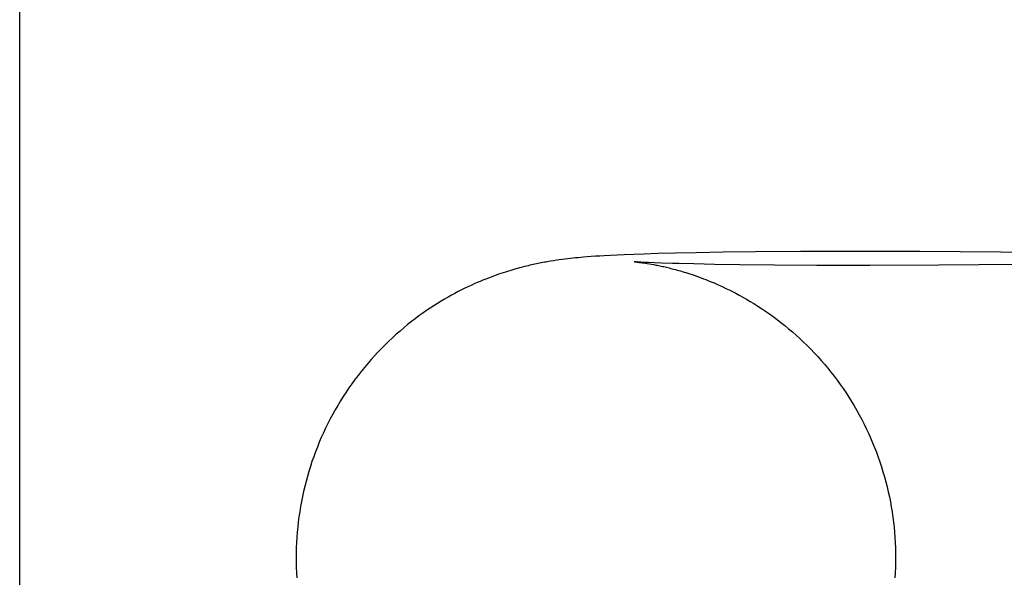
# Model space of a CAD drawing. Header units: inches. Extents: x 0 to 291, y 0 to 188.
# Tile 35 of 113: x 79.9854 to 80.0495, y 93.3298 to 93.366. Entities that reach past the tile are written whole.
import ezdxf

# ---------------------------------------------------------------- set-up
doc = ezdxf.new("R2010")
doc.units = ezdxf.units.IN
doc.header["$LTSCALE"] = 16.018896
doc.header["$MEASUREMENT"] = 0
doc.linetypes.add('HIDDEN', pattern=[0.2, 0.1, -0.1])
doc.layers.add('DEFAULT_2', color=8, linetype='HIDDEN')

msp = doc.modelspace()

# ---------------------------------------------------------------- linework, layer by layer
at = {"layer": 'DEFAULT_2', "color": 8, "linetype": 'HIDDEN'}
for p, q in [((79.9854, 91.911742), (79.9854, 94.161742)), ((80.020868, 93.350458), (80.020686, 93.350435)), ((80.021048, 93.35048), (80.020868, 93.350458)), ((80.021224, 93.3505), (80.021048, 93.35048)), ((80.021397, 93.350519), (80.021224, 93.3505)), ((80.021568, 93.350537), (80.021397, 93.350519)), ((80.021738, 93.350553), (80.021568, 93.350537)), ((80.021906, 93.350568), (80.021738, 93.350553)), ((80.022074, 93.350583), (80.021906, 93.350568)), ((80.022327, 93.350604), (80.022074, 93.350583)), ((80.022587, 93.350623), (80.022327, 93.350604)), ((80.022855, 93.350642), (80.022587, 93.350623)), ((80.023134, 93.35066), (80.022855, 93.350642)), ((80.023425, 93.350677), (80.023134, 93.35066)), ((80.023832, 93.3507), (80.023425, 93.350677)), ((80.024264, 93.350721), (80.023832, 93.3507)), ((80.024725, 93.350742), (80.024264, 93.350721)), ((80.025346, 93.350767), (80.024725, 93.350742)), ((80.026021, 93.35079), (80.025346, 93.350767)), ((80.026911, 93.350818), (80.026021, 93.35079)), ((80.028073, 93.350847), (80.026911, 93.350818)), ((80.029399, 93.350875), (80.028073, 93.350847)), ((80.031163, 93.350905), (80.029399, 93.350875)), ((80.03327, 93.35093), (80.031163, 93.350905)), ((80.036197, 93.350951), (80.03327, 93.35093)), ((80.039527, 93.35096), (80.036197, 93.350951)), ((80.043962, 93.350951), (80.039527, 93.35096)), ((80.0492, 93.350915), (80.043962, 93.350951)), ((80.055091, 93.350847), (80.0492, 93.350915)), ((80.020124, 93.350354), (80.01993, 93.350323)), ((80.020314, 93.350383), (80.020124, 93.350354)), ((80.020501, 93.35041), (80.020314, 93.350383)), ((80.020686, 93.350435), (80.020501, 93.35041)), ((80.025377, 93.350286), (80.025382, 93.350285)), ((80.025385, 93.350285), (80.025379, 93.350285)), ((80.025397, 93.350284), (80.025408, 93.350283)), ((80.025422, 93.350281), (80.025438, 93.35028)), ((80.025457, 93.350278), (80.025478, 93.350276)), ((80.025531, 93.350275), (80.025462, 93.350279)), ((80.025502, 93.350273), (80.025558, 93.350267)), ((80.025558, 93.350267), (80.025624, 93.35026)), ((80.025654, 93.350267), (80.025559, 93.350273)), ((80.025624, 93.35026), (80.025701, 93.35025)), ((80.025813, 93.350259), (80.025654, 93.350267)), ((80.025701, 93.35025), (80.025788, 93.350239)), ((80.025788, 93.350239), (80.025885, 93.350226)), ((80.02601, 93.350249), (80.025813, 93.350259)), ((80.025885, 93.350226), (80.025992, 93.350211)), ((80.025992, 93.350211), (80.026107, 93.350194)), ((80.026312, 93.350235), (80.02601, 93.350249)), ((80.026107, 93.350194), (80.02623, 93.350175)), ((80.02623, 93.350175), (80.026361, 93.350153)), ((80.02669, 93.350219), (80.026312, 93.350235)), ((80.026361, 93.350153), (80.026501, 93.350129)), ((80.027158, 93.350202), (80.02669, 93.350219)), ((80.027866, 93.35018), (80.027158, 93.350202)), ((80.028285, 93.350168), (80.027866, 93.35018)), ((80.02925, 93.350144), (80.028285, 93.350168)), ((80.030606, 93.350118), (80.02925, 93.350144)), ((80.03224, 93.350093), (80.030606, 93.350118)), ((80.034502, 93.350069), (80.03224, 93.350093)), ((80.037266, 93.350053), (80.034502, 93.350069)), ((80.040696, 93.350049), (80.037266, 93.350053)), ((80.045201, 93.350065), (80.040696, 93.350049)), ((80.050442, 93.350108), (80.045201, 93.350065))]:
    msp.add_line(p, q, dxfattribs=at)
for points in [[(80.01993, 93.350323), (80.019832, 93.350306), (80.019733, 93.350289), (80.019632, 93.350271), (80.019531, 93.350253), (80.019429, 93.350234), (80.019326, 93.350214), (80.019222, 93.350194), (80.019119, 93.350173), (80.019015, 93.350151), (80.018911, 93.350129), (80.018806, 93.350106), (80.018701, 93.350083), (80.018594, 93.350058), (80.018486, 93.350033), (80.018376, 93.350006), (80.018265, 93.349979), (80.018151, 93.34995), (80.018035, 93.34992), (80.017916, 93.349889), (80.017795, 93.349856), (80.017671, 93.349821), (80.017544, 93.349785), (80.017414, 93.349747), (80.017281, 93.349707), (80.017144, 93.349665), (80.017003, 93.349621), (80.016858, 93.349574), (80.016708, 93.349524), (80.016554, 93.349472), (80.016396, 93.349416), (80.016233, 93.349358), (80.016065, 93.349295), (80.015893, 93.34923), (80.015716, 93.349161), (80.015534, 93.349088), (80.015348, 93.34901), (80.015158, 93.348929), (80.014963, 93.348843), (80.014764, 93.348753), (80.014561, 93.348659), (80.014354, 93.34856), (80.014144, 93.348456), (80.01393, 93.348347), (80.013713, 93.348232), (80.013493, 93.348113), (80.013269, 93.347988), (80.013042, 93.347857), (80.012812, 93.34772), (80.012579, 93.347577), (80.012343, 93.347428), (80.012104, 93.347273), (80.011863, 93.34711), (80.011621, 93.346941), (80.011376, 93.346765), (80.01113, 93.346583), (80.010883, 93.346393), (80.010636, 93.346197), (80.010388, 93.345993), (80.010141, 93.345784), (80.009895, 93.345568), (80.009651, 93.345346), (80.00941, 93.34512), (80.009172, 93.344889), (80.008938, 93.344654), (80.008708, 93.344414), (80.008482, 93.344171), (80.00826, 93.343924), (80.008041, 93.343672), (80.007827, 93.343416), (80.007616, 93.343156), (80.00741, 93.342892), (80.007208, 93.342625), (80.007011, 93.342354), (80.006819, 93.342079), (80.006631, 93.341801), (80.006448, 93.34152), (80.006269, 93.341236), (80.006096, 93.340948), (80.005927, 93.340658), (80.005764, 93.340364), (80.005605, 93.340068), (80.005452, 93.339769), (80.005304, 93.339467), (80.005161, 93.339163), (80.005023, 93.338857), (80.004891, 93.338548), (80.004764, 93.338236), (80.004642, 93.337923), (80.004526, 93.337607), (80.004415, 93.33729), (80.00431, 93.33697), (80.00421, 93.336649), (80.004116, 93.336326), (80.004027, 93.336002), (80.003944, 93.335676), (80.003867, 93.335348), (80.003795, 93.33502), (80.003729, 93.33469), (80.003669, 93.334359), (80.003614, 93.334027), (80.003565, 93.333694), (80.003522, 93.33336), (80.003485, 93.333025), (80.003454, 93.33269), (80.003428, 93.332355), (80.003408, 93.332019), (80.003394, 93.331682), (80.003386, 93.331346), (80.003383, 93.331038)], [(80.025462, 93.350279), (80.025414, 93.350283), (80.025402, 93.350284)], [(80.026501, 93.350129), (80.026648, 93.350102), (80.026724, 93.350088), (80.026802, 93.350073), (80.026881, 93.350057), (80.026961, 93.350041), (80.027042, 93.350024), (80.027125, 93.350006), (80.027209, 93.349988), (80.027295, 93.349969), (80.027383, 93.349949), (80.027473, 93.349928), (80.027565, 93.349906), (80.027659, 93.349883), (80.027755, 93.349859), (80.027853, 93.349834), (80.027954, 93.349808), (80.028058, 93.34978), (80.028164, 93.349751), (80.028274, 93.349721), (80.028386, 93.349688), (80.028502, 93.349655), (80.028621, 93.349619), (80.028744, 93.349581), (80.02887, 93.349541), (80.029001, 93.349499), (80.029137, 93.349454), (80.029276, 93.349407), (80.02942, 93.349357), (80.029569, 93.349304), (80.029723, 93.349247), (80.029881, 93.349188), (80.030045, 93.349124), (80.030214, 93.349057), (80.030389, 93.348986), (80.030569, 93.34891), (80.030755, 93.34883), (80.030947, 93.348745), (80.031144, 93.348654), (80.031347, 93.348558), (80.031555, 93.348457), (80.031769, 93.34835), (80.031989, 93.348236), (80.032214, 93.348116), (80.032445, 93.347989), (80.032681, 93.347854), (80.032922, 93.347712), (80.033167, 93.347563), (80.033416, 93.347407), (80.033666, 93.347244), (80.033918, 93.347074), (80.034171, 93.346899), (80.034423, 93.346717), (80.034675, 93.34653), (80.034926, 93.346336), (80.035176, 93.346137), (80.035424, 93.345933), (80.03567, 93.345724), (80.035914, 93.345509), (80.036155, 93.345289), (80.036393, 93.345065), (80.036629, 93.344835), (80.036861, 93.344602), (80.037089, 93.344363), (80.037314, 93.344121), (80.037535, 93.343874), (80.037753, 93.343623), (80.037966, 93.343368), (80.038175, 93.343109), (80.03838, 93.342846), (80.03858, 93.342579), (80.038776, 93.342309), (80.038968, 93.342036), (80.039155, 93.341759), (80.039337, 93.341478), (80.039514, 93.341195), (80.039686, 93.340909), (80.039854, 93.340619), (80.040016, 93.340327), (80.040174, 93.340032), (80.040326, 93.339734), (80.040474, 93.339433), (80.040616, 93.33913), (80.040753, 93.338825), (80.040884, 93.338517), (80.041011, 93.338207), (80.041132, 93.337895), (80.041247, 93.33758), (80.041357, 93.337264), (80.041462, 93.336946), (80.041561, 93.336626), (80.041655, 93.336305), (80.041743, 93.335982), (80.041826, 93.335657), (80.041903, 93.335331), (80.041974, 93.335004), (80.042039, 93.334675), (80.042099, 93.334346), (80.042154, 93.334015), (80.042202, 93.333684), (80.042245, 93.333351), (80.042282, 93.333018), (80.042313, 93.332685), (80.042339, 93.332351), (80.042359, 93.332016), (80.042373, 93.331682), (80.042381, 93.331347), (80.042383, 93.331038)], [(80.003383, 93.331038), (80.003386, 93.330728), (80.003394, 93.330393), (80.003408, 93.330058), (80.003428, 93.329723)], [(80.042383, 93.331038), (80.042381, 93.33073), (80.042373, 93.330394), (80.042359, 93.330058), (80.042339, 93.329722)]]:
    msp.add_lwpolyline(points, dxfattribs=at)

doc.saveas('drawing.dxf')
